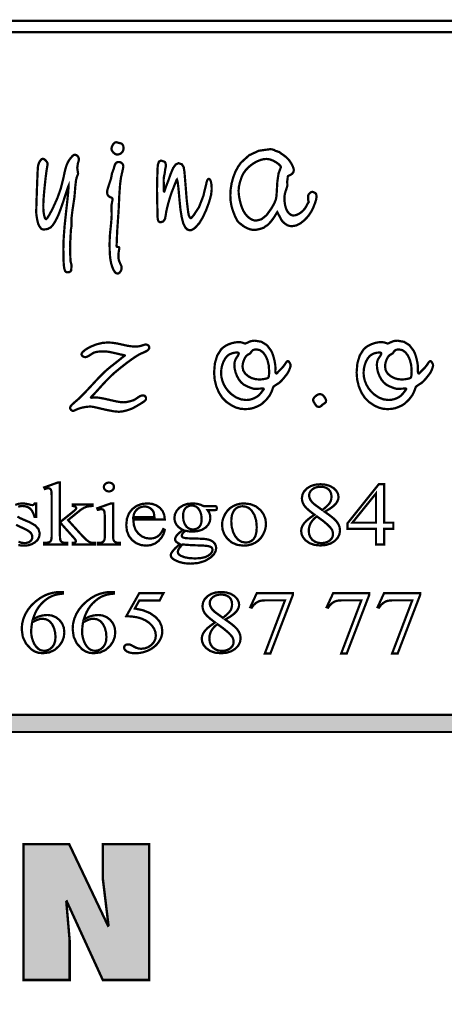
# Model space of a CAD drawing. Extents: x -2911 to 10058, y -5912 to -1002.
# Tile 34 of 43: x 8583 to 8608, y -3626 to -3569. Entities that reach past the tile are written whole.
import ezdxf

# ---------------------------------------------------------------- set-up
doc = ezdxf.new("R2010")
doc.units = 0
doc.header["$LTSCALE"] = 1.125
doc.layers.add('TAB', color=7, linetype='CONTINUOUS')
doc.layers.add('TABELKA', color=7, linetype='CONTINUOUS')

msp = doc.modelspace()

# ---------------------------------------------------------------- linework, layer by layer
at = {"layer": 'TAB', "linetype": 'Continuous', "const_width": 0.131}
for points in [[(8462.51, -3568.904), (8634.876, -3568.904), (8634.876, -3789.969), (8462.51, -3789.969)], [(8463.165, -3569.56), (8634.221, -3569.56), (8634.221, -3789.314), (8463.165, -3789.314)], [(8588.545, -3575.96), (8588.586, -3575.968), (8588.686, -3575.993), (8588.846, -3576.035), (8588.881, -3576.051), (8588.913, -3576.083), (8588.942, -3576.13), (8588.964, -3576.187), (8588.977, -3576.247), (8588.981, -3576.31), (8588.969, -3576.406), (8588.933, -3576.493), (8588.872, -3576.57), (8588.794, -3576.629), (8588.707, -3576.665), (8588.61, -3576.677), (8588.542, -3576.665), (8588.47, -3576.627), (8588.395, -3576.564), (8588.331, -3576.489), (8588.293, -3576.419), (8588.28, -3576.353), (8588.29, -3576.268), (8588.319, -3576.183), (8588.368, -3576.096), (8588.426, -3576.022), (8588.486, -3575.977)], [(8585.776, -3578.626), (8585.776, -3578.508), (8585.75, -3578.567), (8585.705, -3578.697), (8585.641, -3578.898), (8585.462, -3579.443), (8585.318, -3579.858), (8585.21, -3580.144), (8585.113, -3580.362), (8585.001, -3580.57), (8584.875, -3580.77), (8584.739, -3580.916), (8584.567, -3581.004), (8584.359, -3581.033), (8584.286, -3581.027), (8584.227, -3581.008), (8584.183, -3580.976), (8584.09, -3580.855), (8584.018, -3580.7), (8583.967, -3580.511), (8583.931, -3580.306), (8583.91, -3580.142), (8583.902, -3580.021), (8583.907, -3579.796), (8583.92, -3579.364), (8583.942, -3578.726), (8583.966, -3578.086), (8583.985, -3577.648), (8583.998, -3577.412), (8584.017, -3577.298), (8584.053, -3577.187), (8584.106, -3577.079), (8584.167, -3576.992), (8584.228, -3576.94), (8584.288, -3576.922), (8584.339, -3576.934), (8584.396, -3576.971), (8584.461, -3577.031), (8584.518, -3577.101), (8584.552, -3577.164), (8584.564, -3577.22), (8584.561, -3577.254), (8584.555, -3577.302), (8584.543, -3577.365), (8584.498, -3577.637), (8584.449, -3578.02), (8584.396, -3578.512), (8584.349, -3579.001), (8584.322, -3579.378), (8584.313, -3579.642), (8584.318, -3579.854), (8584.334, -3580.041), (8584.36, -3580.204), (8584.394, -3580.329), (8584.433, -3580.404), (8584.478, -3580.429), (8584.551, -3580.361), (8584.678, -3580.155), (8584.86, -3579.812), (8585.13, -3579.215), (8585.336, -3578.637), (8585.475, -3578.079), (8585.547, -3577.736), (8585.615, -3577.465), (8585.678, -3577.266), (8585.75, -3577.109), (8585.841, -3576.963), (8585.952, -3576.827), (8586.03, -3576.744), (8586.097, -3576.698), (8586.152, -3576.686), (8586.212, -3576.7), (8586.267, -3576.73), (8586.314, -3576.776), (8586.353, -3576.833), (8586.375, -3576.895), (8586.383, -3576.963), (8586.376, -3577.008), (8586.355, -3577.093), (8586.321, -3577.217), (8586.297, -3577.405), (8586.287, -3577.453), (8586.337, -3577.786), (8586.327, -3577.829), (8586.298, -3577.906), (8586.251, -3578.018), (8586.216, -3578.18), (8586.176, -3578.537), (8586.131, -3579.09), (8586.122, -3579.167), (8586.109, -3579.261), (8586.092, -3579.374), (8586.009, -3579.919), (8585.961, -3580.314), (8585.947, -3580.561), (8585.95, -3580.701), (8585.951, -3580.79), (8585.952, -3580.828), (8585.948, -3580.875), (8585.936, -3580.952), (8585.916, -3581.06), (8585.89, -3581.625), (8585.872, -3581.779), (8585.885, -3582.101), (8585.872, -3582.151), (8585.883, -3582.526), (8585.891, -3582.763), (8585.895, -3582.859), (8585.903, -3582.9), (8585.92, -3582.968), (8585.945, -3583.065), (8585.951, -3583.084), (8585.954, -3583.098), (8585.955, -3583.108), (8585.95, -3583.183), (8585.937, -3583.401), (8585.897, -3583.467), (8585.825, -3583.507), (8585.721, -3583.521), (8585.674, -3583.516), (8585.637, -3583.502), (8585.608, -3583.479), (8585.583, -3583.441), (8585.559, -3583.382), (8585.535, -3583.301), (8585.505, -3583.089), (8585.486, -3582.705), (8585.48, -3582.146), (8585.498, -3581.553), (8585.553, -3580.821), (8585.646, -3579.948), (8585.722, -3579.254), (8585.766, -3578.813)], [(8598.001, -3576.52), (8598.008, -3576.52), (8598.015, -3576.52), (8598.022, -3576.52), (8598.038, -3576.526), (8598.06, -3576.542), (8598.087, -3576.568), (8598.123, -3576.599), (8598.178, -3576.638), (8598.252, -3576.686), (8598.436, -3576.821), (8598.595, -3576.984), (8598.728, -3577.176), (8598.814, -3577.339), (8598.866, -3577.471), (8598.883, -3577.571), (8598.876, -3577.645), (8598.853, -3577.71), (8598.815, -3577.765), (8598.761, -3577.814), (8598.689, -3577.859), (8598.598, -3577.9), (8598.569, -3577.913), (8598.549, -3577.928), (8598.538, -3577.946), (8598.532, -3577.978), (8598.526, -3578.037), (8598.522, -3578.122), (8598.499, -3578.224), (8598.512, -3578.455), (8598.501, -3578.52), (8598.466, -3578.638), (8598.408, -3578.809), (8598.369, -3578.942), (8598.346, -3579.083), (8598.338, -3579.231), (8598.348, -3579.423), (8598.378, -3579.613), (8598.428, -3579.8), (8598.475, -3579.913), (8598.536, -3580.013), (8598.611, -3580.099), (8598.693, -3580.166), (8598.776, -3580.207), (8598.859, -3580.22), (8598.998, -3580.201), (8599.142, -3580.144), (8599.292, -3580.05), (8599.431, -3579.929), (8599.544, -3579.795), (8599.63, -3579.646), (8599.668, -3579.57), (8599.697, -3579.516), (8599.716, -3579.485), (8599.737, -3579.455), (8599.751, -3579.436), (8599.755, -3579.428), (8599.714, -3579.31), (8599.726, -3579.231), (8599.714, -3579.09), (8599.724, -3579.042), (8599.752, -3578.99), (8599.8, -3578.934), (8599.855, -3578.885), (8599.907, -3578.855), (8599.955, -3578.845), (8599.992, -3578.85), (8600.033, -3578.863), (8600.08, -3578.884), (8600.125, -3578.911), (8600.156, -3578.938), (8600.176, -3578.963), (8600.19, -3579.006), (8600.199, -3579.075), (8600.201, -3579.17), (8600.183, -3579.293), (8600.126, -3579.478), (8600.03, -3579.725), (8599.895, -3580.001), (8599.724, -3580.252), (8599.516, -3580.479), (8599.262, -3580.68), (8599.017, -3580.801), (8598.779, -3580.842), (8598.638, -3580.827), (8598.509, -3580.784), (8598.393, -3580.71), (8598.309, -3580.642), (8598.247, -3580.585), (8598.205, -3580.537), (8598.163, -3580.471), (8598.1, -3580.358), (8598.017, -3580.198), (8597.922, -3580.023), (8597.861, -3580.118), (8597.781, -3580.254), (8597.682, -3580.4), (8597.563, -3580.555), (8597.447, -3580.69), (8597.355, -3580.778), (8597.286, -3580.819), (8597.248, -3580.84), (8597.213, -3580.866), (8597.181, -3580.898), (8597.141, -3580.924), (8597.055, -3580.957), (8596.923, -3580.997), (8596.781, -3581.032), (8596.668, -3581.053), (8596.584, -3581.06), (8596.464, -3581.05), (8596.336, -3581.02), (8596.201, -3580.972), (8596.068, -3580.908), (8595.947, -3580.832), (8595.838, -3580.745), (8595.809, -3580.719), (8595.776, -3580.696), (8595.738, -3580.674), (8595.616, -3580.551), (8595.482, -3580.305), (8595.338, -3579.935), (8595.257, -3579.653), (8595.208, -3579.356), (8595.192, -3579.046), (8595.211, -3578.695), (8595.267, -3578.347), (8595.36, -3578.004), (8595.485, -3577.681), (8595.634, -3577.397), (8595.808, -3577.15), (8596.288, -3576.715), (8596.854, -3576.454), (8597.505, -3576.366), (8597.625, -3576.376), (8597.726, -3576.406), (8597.811, -3576.455), (8597.818, -3576.458), (8597.83, -3576.463), (8597.847, -3576.468), (8597.868, -3576.475), (8597.893, -3576.483), (8597.922, -3576.493)], [(8588.701, -3577.108), (8588.768, -3577.116), (8588.831, -3577.141), (8588.889, -3577.184), (8588.935, -3577.237), (8588.962, -3577.297), (8588.971, -3577.362), (8588.956, -3577.459), (8588.909, -3577.677), (8588.831, -3578.013), (8588.78, -3578.41), (8588.735, -3579.036), (8588.696, -3579.891), (8588.61, -3581.148), (8588.58, -3581.897), (8588.577, -3581.924), (8588.575, -3581.951), (8588.574, -3581.974), (8588.576, -3582), (8588.582, -3582.019), (8588.591, -3582.029), (8588.612, -3582.038), (8588.65, -3582.049), (8588.705, -3582.063), (8588.722, -3582.071), (8588.732, -3582.091), (8588.735, -3582.124), (8588.733, -3582.154), (8588.728, -3582.186), (8588.72, -3582.219), (8588.701, -3582.329), (8588.689, -3582.44), (8588.686, -3582.553), (8588.688, -3582.658), (8588.695, -3582.741), (8588.706, -3582.802), (8588.73, -3582.873), (8588.779, -3582.988), (8588.85, -3583.147), (8588.861, -3583.183), (8588.868, -3583.225), (8588.87, -3583.274), (8588.861, -3583.347), (8588.834, -3583.419), (8588.79, -3583.49), (8588.736, -3583.548), (8588.682, -3583.583), (8588.626, -3583.594), (8588.546, -3583.569), (8588.468, -3583.495), (8588.392, -3583.371), (8588.323, -3583.207), (8588.265, -3583.013), (8588.219, -3582.789), (8588.192, -3582.56), (8588.175, -3582.267), (8588.169, -3581.909), (8588.175, -3581.599), (8588.194, -3581.288), (8588.226, -3580.976), (8588.262, -3580.625), (8588.283, -3580.356), (8588.291, -3580.171), (8588.28, -3579.703), (8588.282, -3579.646), (8588.287, -3579.59), (8588.296, -3579.536), (8588.32, -3579.414), (8588.335, -3579.32), (8588.34, -3579.256), (8588.327, -3579.218), (8588.287, -3579.186), (8588.22, -3579.159), (8588.111, -3579.101), (8588.046, -3579.002), (8588.024, -3578.862), (8588.027, -3578.807), (8588.038, -3578.749), (8588.055, -3578.685), (8588.089, -3578.573), (8588.156, -3578.368), (8588.255, -3578.07), (8588.309, -3577.772), (8588.4, -3577.532), (8588.44, -3577.384), (8588.48, -3577.271), (8588.52, -3577.194), (8588.567, -3577.146), (8588.627, -3577.117)], [(8593.943, -3578.092), (8593.99, -3578.111), (8594.03, -3578.166), (8594.064, -3578.257), (8594.088, -3578.38), (8594.103, -3578.531), (8594.108, -3578.709), (8594.073, -3579.021), (8593.967, -3579.414), (8593.792, -3579.887), (8593.594, -3580.321), (8593.388, -3580.661), (8593.171, -3580.907), (8593.047, -3581.005), (8592.938, -3581.063), (8592.847, -3581.082), (8592.692, -3581.036), (8592.561, -3580.897), (8592.454, -3580.667), (8592.366, -3580.332), (8592.293, -3579.884), (8592.236, -3579.322), (8592.177, -3578.656), (8592.127, -3578.256), (8592.086, -3578.122), (8592.074, -3578.133), (8592.059, -3578.163), (8592.04, -3578.215), (8592, -3578.319), (8591.938, -3578.475), (8591.855, -3578.683), (8591.77, -3578.901), (8591.683, -3579.165), (8591.592, -3579.474), (8591.514, -3579.774), (8591.463, -3580.006), (8591.44, -3580.171), (8591.393, -3580.416), (8591.292, -3580.564), (8591.139, -3580.613), (8591.076, -3580.602), (8591.028, -3580.567), (8590.994, -3580.51), (8590.971, -3580.422), (8590.958, -3580.294), (8590.954, -3580.127), (8590.952, -3579.984), (8590.947, -3579.719), (8590.939, -3579.331), (8590.933, -3579.136), (8590.93, -3578.953), (8590.929, -3578.784), (8590.929, -3578.627), (8590.931, -3578.464), (8590.934, -3578.297), (8590.945, -3577.949), (8590.952, -3577.714), (8590.954, -3577.593), (8590.974, -3577.279), (8591.041, -3577.091), (8591.154, -3577.028), (8591.176, -3577.032), (8591.213, -3577.043), (8591.267, -3577.061), (8591.321, -3577.082), (8591.361, -3577.099), (8591.385, -3577.112), (8591.415, -3577.155), (8591.434, -3577.24), (8591.44, -3577.365), (8591.436, -3577.393), (8591.424, -3577.447), (8591.404, -3577.527), (8591.392, -3577.64), (8591.382, -3577.722), (8591.375, -3577.772), (8591.342, -3577.916), (8591.322, -3578.035), (8591.315, -3578.127), (8591.323, -3578.67), (8591.318, -3578.735), (8591.322, -3578.786), (8591.332, -3578.817), (8591.349, -3578.827), (8591.357, -3578.817), (8591.368, -3578.788), (8591.383, -3578.739), (8591.407, -3578.662), (8591.439, -3578.572), (8591.479, -3578.469), (8591.552, -3578.279), (8591.631, -3578.064), (8591.715, -3577.82), (8591.862, -3577.465), (8592.017, -3577.252), (8592.18, -3577.181), (8592.366, -3577.238), (8592.481, -3577.41), (8592.525, -3577.698), (8592.553, -3578.032), (8592.596, -3578.556), (8592.652, -3579.27), (8592.705, -3579.742), (8592.745, -3580.05), (8592.772, -3580.193), (8592.812, -3580.293), (8592.854, -3580.353), (8592.896, -3580.372), (8592.921, -3580.362), (8592.954, -3580.33), (8592.997, -3580.277), (8593.014, -3580.257), (8593.037, -3580.229), (8593.067, -3580.193), (8593.369, -3579.734), (8593.621, -3579.086), (8593.823, -3578.249), (8593.852, -3578.162), (8593.892, -3578.11)], [(8597.292, -3576.931), (8597.129, -3576.946), (8596.954, -3576.991), (8596.767, -3577.064), (8596.581, -3577.163), (8596.407, -3577.281), (8596.244, -3577.417), (8596.083, -3577.588), (8595.954, -3577.771), (8595.857, -3577.968), (8595.755, -3578.267), (8595.693, -3578.533), (8595.673, -3578.766), (8595.682, -3578.959), (8595.711, -3579.169), (8595.758, -3579.397), (8595.818, -3579.617), (8595.885, -3579.805), (8595.958, -3579.961), (8596.056, -3580.117), (8596.167, -3580.251), (8596.293, -3580.363), (8596.427, -3580.449), (8596.559, -3580.5), (8596.69, -3580.517), (8597.002, -3580.439), (8597.299, -3580.202), (8597.581, -3579.808), (8597.693, -3579.611), (8597.774, -3579.452), (8597.825, -3579.331), (8597.855, -3579.219), (8597.875, -3579.086), (8597.887, -3578.932), (8597.928, -3578.249), (8597.998, -3577.773), (8598.097, -3577.505), (8598.117, -3577.462), (8598.129, -3577.427), (8598.133, -3577.4), (8598.104, -3577.334), (8598.023, -3577.25), (8597.892, -3577.151), (8597.683, -3577.029), (8597.483, -3576.956)], [(8598.547, -3588.681), (8598.573, -3588.691), (8598.604, -3588.722), (8598.64, -3588.773), (8598.672, -3588.831), (8598.691, -3588.882), (8598.698, -3588.926), (8598.687, -3588.999), (8598.655, -3589.103), (8598.602, -3589.237), (8598.57, -3589.304), (8598.524, -3589.379), (8598.467, -3589.459), (8598.275, -3589.699), (8598.128, -3589.863), (8598.026, -3589.951), (8597.859, -3590.057), (8597.752, -3590.129), (8597.706, -3590.165), (8597.685, -3590.201), (8597.656, -3590.276), (8597.621, -3590.387), (8597.497, -3590.653), (8597.3, -3590.913), (8597.029, -3591.167), (8596.936, -3591.228), (8596.822, -3591.288), (8596.689, -3591.346), (8596.503, -3591.417), (8596.288, -3591.459), (8596.043, -3591.473), (8595.782, -3591.451), (8595.529, -3591.382), (8595.282, -3591.267), (8594.971, -3591.057), (8594.72, -3590.805), (8594.53, -3590.511), (8594.374, -3590.142), (8594.281, -3589.754), (8594.249, -3589.346), (8594.294, -3588.806), (8594.429, -3588.358), (8594.655, -3588.002), (8594.779, -3587.887), (8594.931, -3587.786), (8595.111, -3587.699), (8595.304, -3587.632), (8595.494, -3587.592), (8595.682, -3587.578), (8595.754, -3587.581), (8595.824, -3587.591), (8595.892, -3587.608), (8595.976, -3587.637), (8596.031, -3587.654), (8596.058, -3587.66), (8596.097, -3587.648), (8596.182, -3587.612), (8596.313, -3587.551), (8596.403, -3587.52), (8596.506, -3587.501), (8596.624, -3587.494), (8597.007, -3587.56), (8597.322, -3587.757), (8597.569, -3588.085), (8597.632, -3588.218), (8597.688, -3588.377), (8597.74, -3588.564), (8597.782, -3588.755), (8597.807, -3588.926), (8597.816, -3589.078), (8597.81, -3589.253), (8597.818, -3589.336), (8597.842, -3589.386), (8597.88, -3589.403), (8597.901, -3589.393), (8597.929, -3589.363), (8597.966, -3589.314), (8598.001, -3589.275), (8598.078, -3589.198), (8598.197, -3589.083), (8598.269, -3589.002), (8598.35, -3588.892), (8598.441, -3588.755), (8598.476, -3588.714), (8598.511, -3588.689)], [(8606.835, -3588.681), (8606.862, -3588.691), (8606.892, -3588.722), (8606.928, -3588.773), (8606.96, -3588.831), (8606.979, -3588.882), (8606.986, -3588.926), (8606.975, -3588.999), (8606.943, -3589.103), (8606.89, -3589.237), (8606.858, -3589.304), (8606.812, -3589.379), (8606.755, -3589.459), (8606.563, -3589.699), (8606.416, -3589.863), (8606.314, -3589.951), (8606.147, -3590.057), (8606.04, -3590.129), (8605.994, -3590.165), (8605.973, -3590.201), (8605.945, -3590.276), (8605.909, -3590.387), (8605.785, -3590.653), (8605.588, -3590.913), (8605.317, -3591.167), (8605.224, -3591.228), (8605.11, -3591.288), (8604.977, -3591.346), (8604.791, -3591.417), (8604.576, -3591.459), (8604.331, -3591.473), (8604.071, -3591.451), (8603.817, -3591.382), (8603.57, -3591.267), (8603.259, -3591.057), (8603.008, -3590.805), (8602.818, -3590.511), (8602.662, -3590.142), (8602.569, -3589.754), (8602.537, -3589.346), (8602.583, -3588.806), (8602.718, -3588.358), (8602.943, -3588.002), (8603.067, -3587.887), (8603.22, -3587.786), (8603.399, -3587.699), (8603.592, -3587.632), (8603.782, -3587.592), (8603.97, -3587.578), (8604.042, -3587.581), (8604.113, -3587.591), (8604.18, -3587.608), (8604.264, -3587.637), (8604.319, -3587.654), (8604.346, -3587.66), (8604.385, -3587.648), (8604.47, -3587.612), (8604.601, -3587.551), (8604.691, -3587.52), (8604.795, -3587.501), (8604.912, -3587.494), (8605.295, -3587.56), (8605.61, -3587.757), (8605.857, -3588.085), (8605.92, -3588.218), (8605.977, -3588.377), (8606.028, -3588.564), (8606.07, -3588.755), (8606.095, -3588.926), (8606.104, -3589.078), (8606.098, -3589.253), (8606.106, -3589.336), (8606.13, -3589.386), (8606.169, -3589.403), (8606.189, -3589.393), (8606.217, -3589.363), (8606.254, -3589.314), (8606.289, -3589.275), (8606.366, -3589.198), (8606.485, -3589.083), (8606.557, -3589.002), (8606.638, -3588.892), (8606.729, -3588.755), (8606.764, -3588.714), (8606.8, -3588.689)], [(8590.257, -3587.717), (8590.317, -3587.722), (8590.37, -3587.739), (8590.415, -3587.768), (8590.45, -3587.804), (8590.471, -3587.845), (8590.478, -3587.892), (8590.467, -3587.951), (8590.435, -3588.006), (8590.382, -3588.056), (8590.3, -3588.108), (8590.18, -3588.167), (8590.021, -3588.234), (8589.863, -3588.312), (8589.654, -3588.441), (8589.394, -3588.621), (8589.097, -3588.842), (8588.777, -3589.094), (8588.435, -3589.377), (8588.238, -3589.557), (8588.006, -3589.79), (8587.739, -3590.076), (8587.581, -3590.252), (8587.423, -3590.427), (8587.264, -3590.602), (8587.163, -3590.705), (8587.103, -3590.767), (8587.083, -3590.789), (8587.089, -3590.802), (8587.107, -3590.809), (8587.137, -3590.812), (8587.152, -3590.811), (8587.167, -3590.809), (8587.184, -3590.807), (8587.241, -3590.798), (8587.294, -3590.792), (8587.342, -3590.791), (8587.556, -3590.81), (8587.88, -3590.87), (8588.315, -3590.97), (8588.583, -3591.029), (8588.805, -3591.064), (8588.98, -3591.076), (8589.144, -3591.063), (8589.339, -3591.022), (8589.567, -3590.953), (8589.636, -3590.918), (8589.738, -3590.852), (8589.873, -3590.756), (8589.95, -3590.712), (8590.035, -3590.686), (8590.127, -3590.677), (8590.17, -3590.683), (8590.207, -3590.699), (8590.24, -3590.728), (8590.267, -3590.763), (8590.283, -3590.801), (8590.288, -3590.843), (8590.284, -3590.89), (8590.269, -3590.931), (8590.245, -3590.965), (8590.204, -3591.004), (8590.136, -3591.054), (8590.042, -3591.115), (8589.78, -3591.274), (8589.573, -3591.389), (8589.422, -3591.462), (8589.144, -3591.554), (8588.905, -3591.609), (8588.705, -3591.627), (8588.405, -3591.598), (8587.94, -3591.508), (8587.308, -3591.36), (8587.214, -3591.34), (8587.127, -3591.328), (8587.047, -3591.324), (8586.92, -3591.33), (8586.777, -3591.348), (8586.62, -3591.376), (8586.469, -3591.413), (8586.35, -3591.451), (8586.262, -3591.49), (8586.166, -3591.536), (8586.092, -3591.564), (8586.041, -3591.574), (8586.004, -3591.567), (8585.966, -3591.547), (8585.929, -3591.514), (8585.896, -3591.475), (8585.877, -3591.435), (8585.871, -3591.394), (8585.896, -3591.318), (8585.973, -3591.221), (8586.101, -3591.106), (8586.357, -3590.884), (8586.666, -3590.582), (8587.028, -3590.199), (8587.365, -3589.834), (8587.631, -3589.554), (8587.823, -3589.361), (8587.995, -3589.205), (8588.195, -3589.036), (8588.425, -3588.856), (8588.601, -3588.719), (8588.723, -3588.622), (8588.791, -3588.567), (8588.898, -3588.477), (8588.975, -3588.417), (8589.021, -3588.388), (8589.04, -3588.376), (8589.052, -3588.366), (8589.055, -3588.357), (8589.03, -3588.342), (8588.956, -3588.324), (8588.831, -3588.3), (8588.506, -3588.224), (8588.27, -3588.171), (8588.125, -3588.143), (8588.019, -3588.128), (8587.901, -3588.119), (8587.77, -3588.116), (8587.58, -3588.124), (8587.413, -3588.147), (8587.269, -3588.186), (8587.223, -3588.209), (8587.148, -3588.254), (8587.043, -3588.322), (8586.932, -3588.393), (8586.839, -3588.435), (8586.763, -3588.449), (8586.708, -3588.444), (8586.656, -3588.427), (8586.607, -3588.398), (8586.569, -3588.364), (8586.545, -3588.325), (8586.537, -3588.283), (8586.554, -3588.223), (8586.604, -3588.154), (8586.688, -3588.077), (8586.797, -3587.996), (8586.926, -3587.917), (8587.072, -3587.84), (8587.41, -3587.706), (8587.741, -3587.626), (8588.064, -3587.599), (8588.313, -3587.613), (8588.599, -3587.655), (8588.92, -3587.726), (8589.196, -3587.787), (8589.435, -3587.823), (8589.637, -3587.835), (8589.779, -3587.831), (8589.897, -3587.818), (8589.992, -3587.796), (8590.124, -3587.752), (8590.212, -3587.726)], [(8596.718, -3588.002), (8596.633, -3588.007), (8596.562, -3588.022), (8596.506, -3588.046), (8596.457, -3588.086), (8596.406, -3588.147), (8596.354, -3588.23), (8596.334, -3588.241), (8596.282, -3588.271), (8596.198, -3588.318), (8596.127, -3588.375), (8596.059, -3588.468), (8595.995, -3588.594), (8595.943, -3588.734), (8595.913, -3588.872), (8595.902, -3589.005), (8595.942, -3589.226), (8596.063, -3589.417), (8596.263, -3589.579), (8596.451, -3589.673), (8596.65, -3589.73), (8596.858, -3589.749), (8596.965, -3589.746), (8597.076, -3589.735), (8597.192, -3589.716), (8597.293, -3589.693), (8597.363, -3589.669), (8597.4, -3589.645), (8597.427, -3589.58), (8597.444, -3589.453), (8597.45, -3589.264), (8597.426, -3588.928), (8597.356, -3588.631), (8597.239, -3588.37), (8597.088, -3588.168), (8596.914, -3588.045)], [(8605.006, -3588.002), (8604.921, -3588.007), (8604.85, -3588.022), (8604.794, -3588.046), (8604.745, -3588.086), (8604.694, -3588.147), (8604.642, -3588.23), (8604.622, -3588.241), (8604.57, -3588.271), (8604.486, -3588.318), (8604.415, -3588.375), (8604.347, -3588.468), (8604.283, -3588.594), (8604.232, -3588.734), (8604.201, -3588.872), (8604.191, -3589.005), (8604.231, -3589.226), (8604.351, -3589.417), (8604.551, -3589.579), (8604.739, -3589.673), (8604.938, -3589.73), (8605.146, -3589.749), (8605.253, -3589.746), (8605.364, -3589.735), (8605.48, -3589.716), (8605.582, -3589.693), (8605.651, -3589.669), (8605.688, -3589.645), (8605.715, -3589.58), (8605.732, -3589.453), (8605.738, -3589.264), (8605.714, -3588.928), (8605.644, -3588.631), (8605.528, -3588.37), (8605.376, -3588.168), (8605.202, -3588.045)], [(8595.576, -3588.182), (8595.426, -3588.194), (8595.281, -3588.23), (8595.14, -3588.291), (8595.011, -3588.386), (8594.896, -3588.526), (8594.795, -3588.711), (8594.717, -3588.922), (8594.67, -3589.143), (8594.655, -3589.373), (8594.672, -3589.598), (8594.726, -3589.821), (8594.815, -3590.042), (8594.935, -3590.25), (8595.082, -3590.438), (8595.256, -3590.605), (8595.529, -3590.793), (8595.815, -3590.906), (8596.113, -3590.943), (8596.27, -3590.932), (8596.427, -3590.897), (8596.585, -3590.838), (8596.729, -3590.761), (8596.849, -3590.671), (8596.945, -3590.566), (8597.051, -3590.43), (8597.114, -3590.345), (8597.135, -3590.312), (8597.131, -3590.291), (8597.117, -3590.278), (8597.096, -3590.274), (8596.624, -3590.296), (8596.553, -3590.288), (8596.447, -3590.258), (8596.306, -3590.207), (8596.162, -3590.146), (8596.046, -3590.089), (8595.959, -3590.037), (8595.814, -3589.909), (8595.686, -3589.746), (8595.578, -3589.547), (8595.494, -3589.331), (8595.444, -3589.114), (8595.427, -3588.896), (8595.444, -3588.729), (8595.494, -3588.58), (8595.578, -3588.449), (8595.636, -3588.366), (8595.671, -3588.295), (8595.682, -3588.234), (8595.67, -3588.205), (8595.635, -3588.188)], [(8603.864, -3588.182), (8603.714, -3588.194), (8603.569, -3588.23), (8603.428, -3588.291), (8603.299, -3588.386), (8603.184, -3588.526), (8603.083, -3588.711), (8603.005, -3588.922), (8602.958, -3589.143), (8602.943, -3589.373), (8602.96, -3589.598), (8603.014, -3589.821), (8603.103, -3590.042), (8603.223, -3590.25), (8603.37, -3590.438), (8603.544, -3590.605), (8603.817, -3590.793), (8604.103, -3590.906), (8604.401, -3590.943), (8604.558, -3590.932), (8604.715, -3590.897), (8604.873, -3590.838), (8605.017, -3590.761), (8605.137, -3590.671), (8605.234, -3590.566), (8605.339, -3590.43), (8605.402, -3590.345), (8605.423, -3590.312), (8605.419, -3590.291), (8605.405, -3590.278), (8605.384, -3590.274), (8604.912, -3590.296), (8604.841, -3590.288), (8604.735, -3590.258), (8604.594, -3590.207), (8604.45, -3590.146), (8604.334, -3590.089), (8604.247, -3590.037), (8604.102, -3589.909), (8603.975, -3589.746), (8603.866, -3589.547), (8603.782, -3589.331), (8603.732, -3589.114), (8603.715, -3588.896), (8603.732, -3588.729), (8603.782, -3588.58), (8603.866, -3588.449), (8603.924, -3588.366), (8603.959, -3588.295), (8603.97, -3588.234), (8603.958, -3588.205), (8603.923, -3588.188)], [(8600.405, -3590.598), (8600.499, -3590.617), (8600.586, -3590.674), (8600.665, -3590.768), (8600.718, -3590.855), (8600.75, -3590.927), (8600.761, -3590.983), (8600.758, -3591.023), (8600.75, -3591.054), (8600.735, -3591.078), (8600.706, -3591.105), (8600.648, -3591.149), (8600.561, -3591.21), (8600.5, -3591.266), (8600.456, -3591.303), (8600.43, -3591.323), (8600.407, -3591.331), (8600.378, -3591.336), (8600.341, -3591.338), (8600.29, -3591.335), (8600.252, -3591.327), (8600.226, -3591.314), (8600.2, -3591.287), (8600.164, -3591.239), (8600.115, -3591.172), (8600.054, -3591.071), (8600.018, -3590.996), (8600.006, -3590.947), (8600.021, -3590.876), (8600.068, -3590.8), (8600.146, -3590.72), (8600.237, -3590.652), (8600.323, -3590.611)], [(8585.281, -3595.742), (8585.281, -3598.048), (8585.955, -3597.509), (8586.078, -3597.409), (8586.161, -3597.336), (8586.204, -3597.292), (8586.217, -3597.271), (8586.224, -3597.251), (8586.227, -3597.231), (8586.221, -3597.199), (8586.205, -3597.17), (8586.179, -3597.143), (8586.141, -3597.123), (8586.088, -3597.109), (8586.021, -3597.102), (8586.021, -3597.021), (8587.172, -3597.021), (8587.172, -3597.102), (8587.023, -3597.111), (8586.892, -3597.132), (8586.778, -3597.165), (8586.669, -3597.214), (8586.554, -3597.283), (8586.432, -3597.373), (8585.753, -3597.921), (8586.432, -3598.672), (8586.601, -3598.854), (8586.728, -3598.986), (8586.814, -3599.067), (8586.903, -3599.136), (8586.984, -3599.188), (8587.057, -3599.22), (8587.117, -3599.235), (8587.201, -3599.243), (8587.309, -3599.246), (8587.309, -3599.337), (8586.021, -3599.337), (8586.021, -3599.246), (8586.087, -3599.242), (8586.137, -3599.232), (8586.17, -3599.217), (8586.192, -3599.197), (8586.205, -3599.172), (8586.21, -3599.142), (8586.197, -3599.095), (8586.158, -3599.033), (8586.094, -3598.956), (8585.281, -3598.048), (8585.281, -3598.816), (8585.285, -3598.949), (8585.297, -3599.048), (8585.317, -3599.112), (8585.345, -3599.155), (8585.379, -3599.188), (8585.42, -3599.213), (8585.482, -3599.23), (8585.578, -3599.241), (8585.709, -3599.246), (8585.709, -3599.337), (8584.362, -3599.337), (8584.362, -3599.246), (8584.485, -3599.241), (8584.586, -3599.227), (8584.665, -3599.203), (8584.702, -3599.181), (8584.733, -3599.152), (8584.757, -3599.117), (8584.781, -3599.048), (8584.796, -3598.952), (8584.801, -3598.829), (8584.801, -3596.72), (8584.799, -3596.487), (8584.792, -3596.323), (8584.781, -3596.229), (8584.764, -3596.175), (8584.742, -3596.134), (8584.714, -3596.105), (8584.68, -3596.086), (8584.64, -3596.075), (8584.593, -3596.071), (8584.546, -3596.075), (8584.485, -3596.09), (8584.411, -3596.114), (8584.362, -3596.025), (8585.148, -3595.742)], [(8588.133, -3595.742), (8588.21, -3595.75), (8588.279, -3595.775), (8588.34, -3595.816), (8588.387, -3595.87), (8588.416, -3595.93), (8588.425, -3595.998), (8588.416, -3596.065), (8588.387, -3596.125), (8588.34, -3596.18), (8588.279, -3596.221), (8588.21, -3596.247), (8588.133, -3596.256), (8588.056, -3596.247), (8587.987, -3596.221), (8587.925, -3596.18), (8587.877, -3596.125), (8587.847, -3596.065), (8587.838, -3595.998), (8587.847, -3595.93), (8587.876, -3595.87), (8587.924, -3595.816), (8587.984, -3595.775), (8588.054, -3595.75)], [(8600.089, -3597.61), (8599.816, -3597.402), (8599.616, -3597.224), (8599.489, -3597.074), (8599.415, -3596.938), (8599.37, -3596.798), (8599.355, -3596.655), (8599.388, -3596.443), (8599.486, -3596.251), (8599.65, -3596.079), (8599.868, -3595.945), (8600.13, -3595.865), (8600.434, -3595.838), (8600.729, -3595.863), (8600.984, -3595.938), (8601.197, -3596.063), (8601.358, -3596.22), (8601.454, -3596.391), (8601.486, -3596.577), (8601.469, -3596.705), (8601.417, -3596.836), (8601.33, -3596.968), (8601.189, -3597.109), (8600.972, -3597.266), (8600.68, -3597.438), (8600.981, -3597.651), (8601.206, -3597.831), (8601.354, -3597.979), (8601.476, -3598.154), (8601.549, -3598.336), (8601.573, -3598.523), (8601.538, -3598.752), (8601.433, -3598.958), (8601.258, -3599.141), (8601.026, -3599.283), (8600.75, -3599.369), (8600.431, -3599.397), (8600.086, -3599.363), (8599.796, -3599.262), (8599.56, -3599.092), (8599.422, -3598.923), (8599.339, -3598.744), (8599.311, -3598.556), (8599.331, -3598.405), (8599.389, -3598.254), (8599.487, -3598.105), (8599.632, -3597.95), (8599.832, -3597.785)], [(8600.543, -3597.34), (8600.747, -3597.171), (8600.894, -3597.027), (8600.984, -3596.909), (8601.035, -3596.799), (8601.065, -3596.679), (8601.076, -3596.551), (8601.057, -3596.387), (8601, -3596.248), (8600.906, -3596.135), (8600.778, -3596.051), (8600.623, -3596.001), (8600.44, -3595.985), (8600.256, -3596.001), (8600.096, -3596.051), (8599.96, -3596.134), (8599.857, -3596.239), (8599.795, -3596.355), (8599.775, -3596.482), (8599.783, -3596.57), (8599.809, -3596.658), (8599.851, -3596.746), (8599.909, -3596.832), (8599.982, -3596.915), (8600.07, -3596.996)], [(8604.671, -3598.073), (8604.671, -3598.432), (8604.145, -3598.432), (8604.145, -3599.337), (8603.667, -3599.337), (8603.667, -3598.432), (8602.008, -3598.432), (8602.008, -3598.108), (8603.827, -3595.838), (8604.145, -3595.838), (8604.145, -3598.073)], [(8603.667, -3598.073), (8603.667, -3596.371), (8602.291, -3598.073)], [(8588.373, -3596.953), (8588.373, -3598.814), (8588.377, -3598.943), (8588.389, -3599.039), (8588.409, -3599.103), (8588.437, -3599.147), (8588.472, -3599.183), (8588.516, -3599.211), (8588.576, -3599.23), (8588.663, -3599.242), (8588.776, -3599.246), (8588.776, -3599.337), (8587.488, -3599.337), (8587.488, -3599.246), (8587.603, -3599.243), (8587.69, -3599.231), (8587.748, -3599.213), (8587.789, -3599.186), (8587.825, -3599.15), (8587.854, -3599.104), (8587.876, -3599.038), (8587.889, -3598.942), (8587.893, -3598.814), (8587.893, -3597.921), (8587.89, -3597.699), (8587.881, -3597.537), (8587.867, -3597.433), (8587.851, -3597.385), (8587.829, -3597.347), (8587.803, -3597.321), (8587.771, -3597.303), (8587.731, -3597.293), (8587.685, -3597.289), (8587.627, -3597.293), (8587.561, -3597.306), (8587.488, -3597.327), (8587.448, -3597.236), (8588.245, -3596.953)], [(8589.55, -3597.893), (8589.581, -3598.213), (8589.676, -3598.482), (8589.837, -3598.703), (8590.041, -3598.865), (8590.267, -3598.963), (8590.516, -3598.995), (8590.682, -3598.981), (8590.833, -3598.94), (8590.969, -3598.87), (8591.09, -3598.767), (8591.197, -3598.624), (8591.291, -3598.442), (8591.381, -3598.492), (8591.315, -3598.716), (8591.197, -3598.927), (8591.028, -3599.123), (8590.817, -3599.281), (8590.573, -3599.376), (8590.297, -3599.408), (8589.994, -3599.372), (8589.721, -3599.264), (8589.479, -3599.083), (8589.29, -3598.842), (8589.177, -3598.55), (8589.14, -3598.209), (8589.178, -3597.842), (8589.294, -3597.533), (8589.488, -3597.283), (8589.74, -3597.098), (8590.032, -3596.987), (8590.363, -3596.95), (8590.642, -3596.979), (8590.886, -3597.064), (8591.095, -3597.207), (8591.253, -3597.397), (8591.349, -3597.626), (8591.381, -3597.893)], [(8589.55, -3597.747), (8590.777, -3597.747), (8590.763, -3597.613), (8590.743, -3597.508), (8590.716, -3597.433), (8590.66, -3597.346), (8590.588, -3597.272), (8590.5, -3597.211), (8590.403, -3597.166), (8590.303, -3597.139), (8590.201, -3597.13), (8590.047, -3597.148), (8589.904, -3597.202), (8589.772, -3597.293), (8589.663, -3597.416), (8589.589, -3597.567)], [(8592.442, -3598.492), (8592.293, -3598.414), (8592.168, -3598.318), (8592.069, -3598.203), (8591.997, -3598.075), (8591.954, -3597.938), (8591.939, -3597.792), (8591.972, -3597.574), (8592.071, -3597.376), (8592.236, -3597.2), (8592.452, -3597.063), (8592.705, -3596.98), (8592.995, -3596.953), (8593.236, -3596.971), (8593.455, -3597.025), (8593.651, -3597.115), (8594.212, -3597.115), (8594.283, -3597.116), (8594.332, -3597.117), (8594.357, -3597.121), (8594.369, -3597.126), (8594.379, -3597.133), (8594.386, -3597.142), (8594.396, -3597.162), (8594.402, -3597.189), (8594.404, -3597.224), (8594.402, -3597.263), (8594.397, -3597.293), (8594.389, -3597.314), (8594.382, -3597.322), (8594.372, -3597.329), (8594.358, -3597.335), (8594.333, -3597.339), (8594.284, -3597.341), (8594.212, -3597.342), (8593.868, -3597.342), (8593.958, -3597.475), (8594.012, -3597.63), (8594.031, -3597.808), (8593.999, -3598.013), (8593.904, -3598.197), (8593.747, -3598.361), (8593.536, -3598.489), (8593.283, -3598.566), (8592.986, -3598.591), (8592.854, -3598.586), (8592.72, -3598.569), (8592.584, -3598.54), (8592.509, -3598.602), (8592.451, -3598.658), (8592.412, -3598.709), (8592.387, -3598.754), (8592.372, -3598.795), (8592.367, -3598.831), (8592.372, -3598.859), (8592.388, -3598.887), (8592.414, -3598.915), (8592.457, -3598.939), (8592.519, -3598.958), (8592.601, -3598.973), (8592.682, -3598.979), (8592.818, -3598.985), (8593.007, -3598.991), (8593.357, -3599), (8593.615, -3599.012), (8593.779, -3599.026), (8593.946, -3599.06), (8594.089, -3599.118), (8594.208, -3599.2), (8594.297, -3599.302), (8594.35, -3599.418), (8594.368, -3599.549), (8594.334, -3599.736), (8594.232, -3599.914), (8594.062, -3600.085), (8593.731, -3600.29), (8593.338, -3600.413), (8592.885, -3600.454), (8592.532, -3600.43), (8592.218, -3600.357), (8591.942, -3600.234), (8591.821, -3600.149), (8591.749, -3600.061), (8591.725, -3599.971), (8591.729, -3599.931), (8591.739, -3599.891), (8591.757, -3599.85), (8591.801, -3599.78), (8591.869, -3599.693), (8591.959, -3599.59), (8592.001, -3599.549), (8592.099, -3599.458), (8592.254, -3599.317), (8592.164, -3599.266), (8592.093, -3599.22), (8592.042, -3599.176), (8592.008, -3599.133), (8591.987, -3599.086), (8591.98, -3599.036), (8591.989, -3598.974), (8592.016, -3598.905), (8592.062, -3598.829), (8592.141, -3598.738), (8592.268, -3598.626)], [(8592.945, -3597.074), (8592.811, -3597.091), (8592.691, -3597.141), (8592.587, -3597.224), (8592.507, -3597.341), (8592.458, -3597.493), (8592.442, -3597.681), (8592.464, -3597.928), (8592.53, -3598.134), (8592.639, -3598.3), (8592.748, -3598.393), (8592.875, -3598.449), (8593.02, -3598.467), (8593.159, -3598.451), (8593.279, -3598.403), (8593.382, -3598.323), (8593.461, -3598.209), (8593.508, -3598.058), (8593.524, -3597.871), (8593.502, -3597.622), (8593.436, -3597.412), (8593.325, -3597.241), (8593.217, -3597.148), (8593.09, -3597.093)], [(8595.991, -3596.953), (8596.366, -3596.997), (8596.688, -3597.13), (8596.958, -3597.352), (8597.129, -3597.591), (8597.232, -3597.852), (8597.267, -3598.136), (8597.248, -3598.344), (8597.191, -3598.554), (8597.096, -3598.766), (8596.968, -3598.961), (8596.811, -3599.121), (8596.626, -3599.246), (8596.419, -3599.336), (8596.197, -3599.39), (8595.96, -3599.408), (8595.587, -3599.361), (8595.27, -3599.222), (8595.008, -3598.991), (8594.842, -3598.747), (8594.743, -3598.484), (8594.71, -3598.202), (8594.73, -3597.99), (8594.79, -3597.779), (8594.89, -3597.569), (8595.024, -3597.377), (8595.182, -3597.222), (8595.366, -3597.104), (8595.567, -3597.02), (8595.775, -3596.969)], [(8595.901, -3597.118), (8595.799, -3597.126), (8595.697, -3597.152), (8595.593, -3597.197), (8595.497, -3597.263), (8595.414, -3597.356), (8595.344, -3597.477), (8595.29, -3597.622), (8595.258, -3597.793), (8595.248, -3597.989), (8595.273, -3598.311), (8595.35, -3598.602), (8595.478, -3598.861), (8595.647, -3599.065), (8595.849, -3599.187), (8596.084, -3599.228), (8596.26, -3599.206), (8596.414, -3599.138), (8596.547, -3599.026), (8596.648, -3598.859), (8596.708, -3598.627), (8596.729, -3598.331), (8596.695, -3597.948), (8596.594, -3597.625), (8596.425, -3597.36), (8596.276, -3597.225), (8596.101, -3597.144)], [(8600.226, -3597.706), (8600.079, -3597.828), (8599.961, -3597.956), (8599.87, -3598.092), (8599.806, -3598.235), (8599.767, -3598.385), (8599.755, -3598.543), (8599.777, -3598.746), (8599.845, -3598.92), (8599.958, -3599.065), (8600.107, -3599.174), (8600.279, -3599.239), (8600.477, -3599.261), (8600.672, -3599.244), (8600.839, -3599.193), (8600.978, -3599.107), (8601.082, -3598.997), (8601.145, -3598.872), (8601.165, -3598.733), (8601.153, -3598.616), (8601.117, -3598.507), (8601.056, -3598.407), (8600.872, -3598.21), (8600.596, -3597.976)], [(8592.413, -3599.337), (8592.33, -3599.421), (8592.262, -3599.501), (8592.208, -3599.577), (8592.169, -3599.649), (8592.147, -3599.717), (8592.139, -3599.782), (8592.158, -3599.859), (8592.213, -3599.93), (8592.307, -3599.994), (8592.528, -3600.081), (8592.806, -3600.133), (8593.142, -3600.151), (8593.459, -3600.133), (8593.715, -3600.079), (8593.91, -3599.99), (8594.048, -3599.881), (8594.13, -3599.767), (8594.158, -3599.648), (8594.141, -3599.569), (8594.092, -3599.507), (8594.01, -3599.461), (8593.877, -3599.429), (8593.678, -3599.407), (8593.415, -3599.395), (8593.014, -3599.382), (8592.68, -3599.362)], [(8585.459, -3602.101), (8585.459, -3602.195), (8585.221, -3602.224), (8585.013, -3602.268), (8584.837, -3602.328), (8584.676, -3602.406), (8584.517, -3602.507), (8584.36, -3602.633), (8584.212, -3602.774), (8584.081, -3602.926), (8583.969, -3603.088), (8583.871, -3603.267), (8583.785, -3603.466), (8583.71, -3603.686), (8583.988, -3603.547), (8584.266, -3603.464), (8584.546, -3603.436), (8584.802, -3603.467), (8585.035, -3603.562), (8585.243, -3603.719), (8585.407, -3603.926), (8585.505, -3604.168), (8585.538, -3604.447), (8585.505, -3604.725), (8585.406, -3604.987), (8585.24, -3605.231), (8584.975, -3605.469), (8584.659, -3605.613), (8584.292, -3605.66), (8584.037, -3605.635), (8583.809, -3605.557), (8583.608, -3605.428), (8583.303, -3605.097), (8583.12, -3604.706), (8583.059, -3604.255), (8583.083, -3603.953), (8583.153, -3603.662), (8583.271, -3603.381), (8583.431, -3603.114), (8583.632, -3602.869), (8583.874, -3602.645), (8584.131, -3602.454), (8584.381, -3602.31), (8584.624, -3602.212), (8584.858, -3602.15), (8585.081, -3602.113), (8585.293, -3602.101)], [(8588.421, -3602.101), (8588.421, -3602.195), (8588.183, -3602.224), (8587.975, -3602.268), (8587.798, -3602.328), (8587.638, -3602.406), (8587.479, -3602.507), (8587.321, -3602.633), (8587.173, -3602.774), (8587.043, -3602.926), (8586.93, -3603.088), (8586.833, -3603.267), (8586.747, -3603.466), (8586.672, -3603.686), (8586.949, -3603.547), (8587.228, -3603.464), (8587.508, -3603.436), (8587.764, -3603.467), (8587.996, -3603.562), (8588.205, -3603.719), (8588.369, -3603.926), (8588.467, -3604.168), (8588.5, -3604.447), (8588.467, -3604.725), (8588.367, -3604.987), (8588.202, -3605.231), (8587.937, -3605.469), (8587.621, -3605.613), (8587.253, -3605.66), (8586.998, -3605.635), (8586.771, -3605.557), (8586.57, -3605.428), (8586.265, -3605.097), (8586.082, -3604.706), (8586.021, -3604.255), (8586.044, -3603.953), (8586.115, -3603.662), (8586.232, -3603.381), (8586.393, -3603.114), (8586.594, -3602.869), (8586.836, -3602.645), (8587.093, -3602.454), (8587.343, -3602.31), (8587.586, -3602.212), (8587.82, -3602.15), (8588.042, -3602.113), (8588.254, -3602.101)], [(8591.3, -3602.172), (8591.074, -3602.601), (8589.894, -3602.601), (8589.636, -3603.062), (8590.112, -3603.161), (8590.517, -3603.327), (8590.851, -3603.56), (8591.064, -3603.803), (8591.193, -3604.072), (8591.236, -3604.369), (8591.222, -3604.545), (8591.18, -3604.712), (8591.11, -3604.869), (8591.019, -3605.015), (8590.914, -3605.146), (8590.793, -3605.261), (8590.661, -3605.362), (8590.519, -3605.449), (8590.368, -3605.522), (8590.145, -3605.599), (8589.917, -3605.645), (8589.686, -3605.66), (8589.471, -3605.649), (8589.3, -3605.614), (8589.172, -3605.556), (8589.083, -3605.484), (8589.029, -3605.406), (8589.012, -3605.325), (8589.019, -3605.279), (8589.041, -3605.238), (8589.078, -3605.2), (8589.126, -3605.169), (8589.182, -3605.151), (8589.246, -3605.145), (8589.294, -3605.147), (8589.338, -3605.154), (8589.378, -3605.165), (8589.424, -3605.186), (8589.488, -3605.22), (8589.57, -3605.269), (8589.715, -3605.342), (8589.861, -3605.386), (8590.009, -3605.401), (8590.226, -3605.376), (8590.424, -3605.301), (8590.604, -3605.176), (8590.746, -3605.016), (8590.831, -3604.835), (8590.86, -3604.632), (8590.834, -3604.429), (8590.758, -3604.236), (8590.631, -3604.052), (8590.46, -3603.886), (8590.25, -3603.747), (8590.001, -3603.636), (8589.765, -3603.571), (8589.479, -3603.527), (8589.142, -3603.504), (8589.894, -3602.172)], [(8594.307, -3603.873), (8594.034, -3603.665), (8593.834, -3603.487), (8593.707, -3603.337), (8593.633, -3603.201), (8593.588, -3603.061), (8593.573, -3602.918), (8593.605, -3602.706), (8593.704, -3602.514), (8593.868, -3602.343), (8594.086, -3602.209), (8594.347, -3602.128), (8594.652, -3602.101), (8594.947, -3602.126), (8595.202, -3602.201), (8595.415, -3602.326), (8595.576, -3602.483), (8595.672, -3602.654), (8595.704, -3602.84), (8595.687, -3602.968), (8595.635, -3603.099), (8595.548, -3603.231), (8595.407, -3603.372), (8595.19, -3603.529), (8594.898, -3603.702), (8595.199, -3603.914), (8595.423, -3604.095), (8595.572, -3604.243), (8595.694, -3604.418), (8595.767, -3604.599), (8595.791, -3604.786), (8595.756, -3605.016), (8595.651, -3605.222), (8595.476, -3605.404), (8595.244, -3605.547), (8594.968, -3605.632), (8594.649, -3605.66), (8594.304, -3605.627), (8594.014, -3605.525), (8593.778, -3605.355), (8593.64, -3605.186), (8593.557, -3605.008), (8593.529, -3604.819), (8593.549, -3604.668), (8593.607, -3604.517), (8593.705, -3604.368), (8593.849, -3604.213), (8594.05, -3604.049)], [(8594.761, -3603.603), (8594.965, -3603.434), (8595.111, -3603.29), (8595.202, -3603.172), (8595.253, -3603.062), (8595.283, -3602.943), (8595.293, -3602.814), (8595.275, -3602.65), (8595.218, -3602.511), (8595.124, -3602.399), (8594.995, -3602.315), (8594.84, -3602.264), (8594.658, -3602.248), (8594.473, -3602.264), (8594.313, -3602.314), (8594.178, -3602.397), (8594.075, -3602.502), (8594.013, -3602.618), (8593.992, -3602.746), (8594.001, -3602.833), (8594.026, -3602.921), (8594.069, -3603.009), (8594.127, -3603.095), (8594.2, -3603.178), (8594.287, -3603.259)], [(8596.729, -3602.172), (8598.831, -3602.172), (8598.831, -3602.268), (8597.524, -3605.671), (8597.2, -3605.671), (8598.372, -3602.584), (8597.292, -3602.584), (8597.095, -3602.592), (8596.94, -3602.614), (8596.827, -3602.652), (8596.675, -3602.744), (8596.545, -3602.863), (8596.437, -3603.011), (8596.353, -3602.984)], [(8601.172, -3602.172), (8603.273, -3602.172), (8603.273, -3602.268), (8601.966, -3605.671), (8601.642, -3605.671), (8602.814, -3602.584), (8601.735, -3602.584), (8601.538, -3602.592), (8601.383, -3602.614), (8601.269, -3602.652), (8601.118, -3602.744), (8600.988, -3602.863), (8600.879, -3603.011), (8600.795, -3602.984)], [(8604.133, -3602.172), (8606.235, -3602.172), (8606.235, -3602.268), (8604.928, -3605.671), (8604.604, -3605.671), (8605.776, -3602.584), (8604.697, -3602.584), (8604.5, -3602.592), (8604.345, -3602.614), (8604.231, -3602.652), (8604.08, -3602.744), (8603.95, -3602.863), (8603.841, -3603.011), (8603.757, -3602.984)], [(8583.661, -3603.871), (8583.632, -3604.084), (8583.614, -3604.268), (8583.608, -3604.422), (8583.62, -3604.588), (8583.654, -3604.764), (8583.711, -3604.949), (8583.791, -3605.126), (8583.893, -3605.276), (8584.017, -3605.401), (8584.122, -3605.466), (8584.241, -3605.506), (8584.375, -3605.519), (8584.537, -3605.496), (8584.687, -3605.427), (8584.824, -3605.312), (8584.935, -3605.154), (8585.001, -3604.957), (8585.023, -3604.72), (8585.001, -3604.445), (8584.936, -3604.195), (8584.826, -3603.972), (8584.677, -3603.796), (8584.491, -3603.691), (8584.268, -3603.656), (8584.193, -3603.66), (8584.115, -3603.674), (8584.033, -3603.697), (8583.935, -3603.734), (8583.811, -3603.792)], [(8586.622, -3603.871), (8586.593, -3604.084), (8586.576, -3604.268), (8586.57, -3604.422), (8586.581, -3604.588), (8586.616, -3604.764), (8586.673, -3604.949), (8586.753, -3605.126), (8586.855, -3605.276), (8586.979, -3605.401), (8587.084, -3605.466), (8587.203, -3605.506), (8587.337, -3605.519), (8587.499, -3605.496), (8587.649, -3605.427), (8587.786, -3605.312), (8587.897, -3605.154), (8587.963, -3604.957), (8587.985, -3604.72), (8587.963, -3604.445), (8587.898, -3604.195), (8587.788, -3603.972), (8587.639, -3603.796), (8587.453, -3603.691), (8587.229, -3603.656), (8587.155, -3603.66), (8587.076, -3603.674), (8586.994, -3603.697), (8586.897, -3603.734), (8586.773, -3603.792)], [(8594.443, -3603.969), (8594.297, -3604.091), (8594.179, -3604.219), (8594.088, -3604.355), (8594.024, -3604.498), (8593.985, -3604.648), (8593.972, -3604.806), (8593.995, -3605.009), (8594.062, -3605.183), (8594.176, -3605.328), (8594.324, -3605.437), (8594.497, -3605.502), (8594.695, -3605.524), (8594.89, -3605.507), (8595.056, -3605.456), (8595.196, -3605.37), (8595.3, -3605.26), (8595.363, -3605.135), (8595.383, -3604.996), (8595.371, -3604.879), (8595.335, -3604.77), (8595.274, -3604.67), (8595.09, -3604.473), (8594.813, -3604.239)], [(8463.236, -3610.236), (8634.171, -3610.236), (8634.171, -3609.242), (8463.236, -3609.242)]]:
    msp.add_lwpolyline(points, close=True, dxfattribs=at)
for points in [[(8582.684, -3597.039), (8582.877, -3596.974), (8583.1, -3596.953), (8583.212, -3596.959), (8583.338, -3596.979), (8583.479, -3597.011), (8583.567, -3597.032), (8583.632, -3597.045), (8583.676, -3597.049), (8583.705, -3597.047), (8583.729, -3597.041), (8583.749, -3597.031), (8583.767, -3597.014), (8583.787, -3596.988), (8583.809, -3596.953), (8583.904, -3596.953), (8583.904, -3597.741), (8583.809, -3597.741), (8583.729, -3597.52), (8583.635, -3597.352), (8583.527, -3597.236), (8583.402, -3597.162), (8583.256, -3597.117), (8583.089, -3597.102), (8582.963, -3597.112), (8582.854, -3597.144)], [(8582.81, -3597.716), (8582.932, -3597.789), (8583.095, -3597.866), (8583.516, -3598.045), (8583.843, -3598.23), (8584.039, -3598.45), (8584.104, -3598.705), (8584.074, -3598.902), (8583.983, -3599.072), (8583.83, -3599.214), (8583.641, -3599.322), (8583.438, -3599.386), (8583.219, -3599.408), (8583.049, -3599.399), (8582.864, -3599.374)], [(8582.871, -3599.179), (8583.042, -3599.239), (8583.224, -3599.258), (8583.349, -3599.247), (8583.458, -3599.213), (8583.55, -3599.157), (8583.62, -3599.083), (8583.662, -3599.001), (8583.676, -3598.91), (8583.66, -3598.8), (8583.613, -3598.702), (8583.535, -3598.616), (8583.411, -3598.53), (8583.225, -3598.43), (8582.975, -3598.315), (8582.728, -3598.198)]]:
    msp.add_lwpolyline(points, dxfattribs=at)
at = {"layer": 'TAB', "linetype": 'Continuous'}
msp.add_solid([(8463.236, -3610.236), (8634.171, -3610.236), (8463.236, -3609.242), (8634.171, -3609.242)], dxfattribs=at)
at = {"layer": 'TABELKA', "linetype": 'Continuous', "const_width": 0.14, "elevation": -0.043}
msp.add_lwpolyline([(8583.158, -3624.653), (8583.158, -3616.755), (8585.818, -3616.755), (8588.078, -3621.5), (8588.106, -3621.479), (8587.775, -3618.756), (8587.775, -3616.755), (8590.476, -3616.755), (8590.476, -3624.653), (8587.775, -3624.653), (8585.68, -3620.086), (8585.653, -3620.107), (8585.846, -3622.338), (8585.846, -3624.653)], close=True, dxfattribs=at)
at = {"layer": 'TABELKA', "linetype": 'Continuous'}
for points in [[(8583.169, -3624.659, -0.043), (8583.169, -3616.761, -0.043), (8585.654, -3624.659, -0.043)], [(8585.654, -3624.659, -0.043), (8583.169, -3616.761, -0.043), (8585.654, -3616.761, -0.043)], [(8585.654, -3620.013, -0.043), (8585.654, -3616.761, -0.043), (8585.828, -3620.392, -0.043)], [(8585.828, -3620.392, -0.043), (8585.654, -3616.761, -0.043), (8585.828, -3616.761, -0.043)], [(8585.828, -3620.392, -0.043), (8585.828, -3616.761, -0.043), (8587.785, -3624.659, -0.043)], [(8587.785, -3624.659, -0.043), (8585.828, -3616.761, -0.043), (8587.785, -3620.869, -0.043)], [(8587.785, -3618.761, -0.043), (8587.785, -3616.761, -0.043), (8588.129, -3621.59, -0.043)], [(8588.129, -3621.59, -0.043), (8587.785, -3616.761, -0.043), (8588.129, -3616.761, -0.043)], [(8588.129, -3624.659, -0.043), (8588.129, -3616.761, -0.043), (8590.487, -3624.659, -0.043)], [(8590.487, -3624.659, -0.043), (8588.129, -3616.761, -0.043), (8590.487, -3616.761, -0.043)], [(8585.654, -3624.659, -0.043), (8585.654, -3620.013, -0.043), (8585.856, -3624.659, -0.043)], [(8585.856, -3624.659, -0.043), (8585.654, -3620.013, -0.043), (8585.856, -3622.344, -0.043)], [(8587.785, -3624.659, -0.043), (8587.785, -3620.869, -0.043), (8588.129, -3624.659, -0.043)], [(8588.129, -3624.659, -0.043), (8587.785, -3620.869, -0.043), (8588.129, -3621.59, -0.043)]]:
    msp.add_solid(points, dxfattribs=at)

doc.saveas('drawing.dxf')
